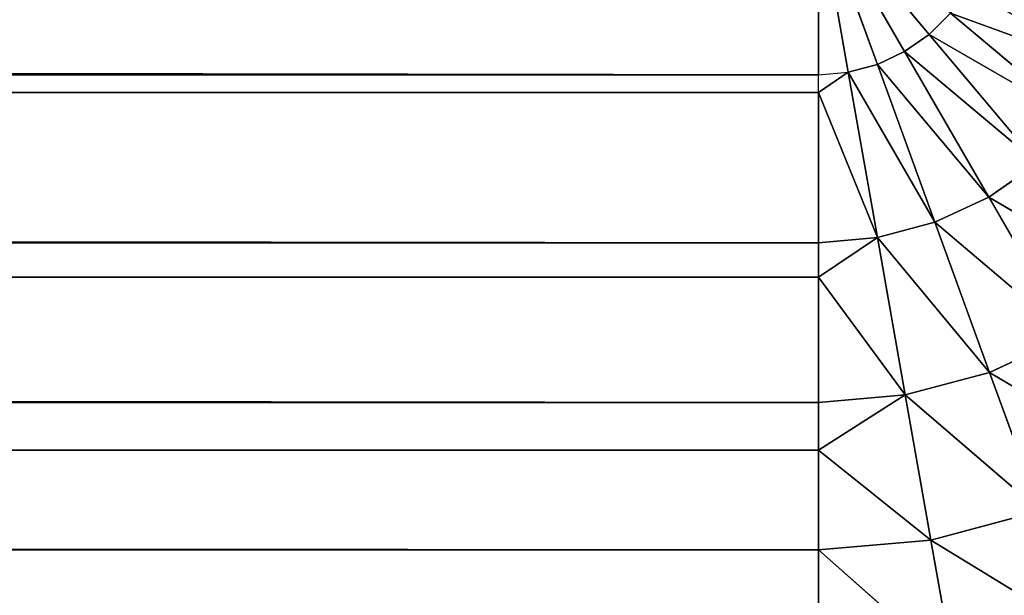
# Model space of a CAD drawing. Extents: x 0 to 500, y 0 to 420.
# Tile 167 of 256: x 490.55 to 495.01, y 2.68 to 5.3. Entities that reach past the tile are written whole.
import ezdxf

# ---------------------------------------------------------------- set-up
doc = ezdxf.new("R2010")
doc.units = 0
doc.header["$LTSCALE"] = 25.4
doc.layers.get('0').update_dxf_attribs({"linetype": 'CONTINUOUS'})

# ---------------------------------------------------------------- blocks, each defined once
blk = doc.blocks.new('5902539864175_-_S_STL')
at = {"color": 0}
for p, q in [((5.8292, 103, 414.1707), (494.1707, 102.9384, 414.9532)), ((5.8292, 103, 414.1707), (494.1707, 102.9384, 414.9532)), ((494.1707, 102.9384, 414.9532), (494.1707, 103, 414.1707)), ((494.1707, 102.9384, 414.9532), (494.1707, 103, 414.1707)), ((494.3066, 102.9384, 414.9413), (494.1707, 103, 414.1707)), ((494.4384, 102.9384, 414.9061), (494.1707, 103, 414.1707)), ((494.3066, 102.9384, 414.9413), (494.1707, 103, 414.1707)), ((494.1707, 103, 414.1707), (494.6737, 102.9384, 414.7702)), ((494.562, 102.9384, 414.8484), (494.1707, 103, 414.1707)), ((494.4384, 102.9384, 414.9061), (494.1707, 103, 414.1707)), ((494.1707, 103, 414.1707), (494.6737, 102.9384, 414.7702)), ((494.562, 102.9384, 414.8484), (494.1707, 103, 414.1707)), ((5.8292, 102.9384, 414.9532), (494.1707, 102.9384, 414.9532)), ((5.8292, 102.9384, 414.9532), (494.1707, 102.9249, 415.0342)), ((5.8292, 102.9384, 414.9532), (494.1707, 102.9384, 414.9532)), ((5.8292, 102.9384, 414.9532), (494.1707, 102.9249, 415.0342)), ((5.8292, 102.9249, 415.0342), (494.1707, 102.9249, 415.0342)), ((5.8292, 102.9249, 415.0342), (494.1707, 102.7551, 415.7165)), ((5.8292, 102.9249, 415.0342), (494.1707, 102.9249, 415.0342)), ((5.8292, 102.9249, 415.0342), (494.1707, 102.7551, 415.7165)), ((494.1707, 102.9249, 415.0342), (494.1707, 102.9384, 414.9532)), ((494.1707, 102.9384, 414.9532), (494.3066, 102.9384, 414.9413)), ((494.1707, 102.9249, 415.0342), (494.3066, 102.9384, 414.9413)), ((494.1707, 102.7551, 415.7165), (494.1707, 102.9249, 415.0342)), ((494.1707, 102.9249, 415.0342), (494.4392, 102.7551, 415.693)), ((494.1707, 102.7551, 415.7165), (494.1707, 102.9249, 415.0342)), ((494.1707, 102.9249, 415.0342), (494.4392, 102.7551, 415.693)), ((494.3066, 102.9384, 414.9413), (494.4384, 102.9384, 414.9061)), ((494.3066, 102.9384, 414.9413), (494.4384, 102.9384, 414.9061)), ((494.3066, 102.9384, 414.9413), (494.6994, 102.7551, 415.6232)), ((494.3066, 102.9384, 414.9413), (494.4392, 102.7551, 415.693)), ((494.3066, 102.9384, 414.9413), (494.6994, 102.7551, 415.6232)), ((494.3066, 102.9384, 414.9413), (494.4392, 102.7551, 415.693)), ((494.562, 102.9384, 414.8484), (494.4384, 102.9384, 414.9061)), ((494.4384, 102.9384, 414.9061), (494.9436, 102.7551, 415.5094)), ((494.4384, 102.9384, 414.9061), (494.6994, 102.7551, 415.6232)), ((494.562, 102.9384, 414.8484), (494.4384, 102.9384, 414.9061)), ((494.4384, 102.9384, 414.9061), (494.9436, 102.7551, 415.5094)), ((494.4384, 102.9384, 414.9061), (494.6994, 102.7551, 415.6232)), ((495.1643, 102.7551, 415.3548), (494.562, 102.9384, 414.8484)), ((494.562, 102.9384, 414.8484), (494.9436, 102.7551, 415.5094)), ((494.562, 102.9384, 414.8484), (494.9436, 102.7551, 415.5094)), ((494.6737, 102.9384, 414.7702), (494.562, 102.9384, 414.8484)), ((494.6737, 102.9384, 414.7702), (494.562, 102.9384, 414.8484)), ((495.1643, 102.7551, 415.3548), (494.562, 102.9384, 414.8484)), ((494.7702, 102.9384, 414.6737), (494.6737, 102.9384, 414.7702)), ((494.6737, 102.9384, 414.7702), (495.3548, 102.7551, 415.1643)), ((494.7702, 102.9384, 414.6737), (494.6737, 102.9384, 414.7702)), ((494.6737, 102.9384, 414.7702), (495.1643, 102.7551, 415.3548)), ((494.6737, 102.9384, 414.7702), (495.3548, 102.7551, 415.1643)), ((494.6737, 102.9384, 414.7702), (495.1643, 102.7551, 415.3548)), ((494.7702, 102.9384, 414.6737), (495.5094, 102.7551, 414.9436)), ((494.7702, 102.9384, 414.6737), (495.3548, 102.7551, 415.1643)), ((494.7702, 102.9384, 414.6737), (495.5094, 102.7551, 414.9436)), ((494.7702, 102.9384, 414.6737), (495.3548, 102.7551, 415.1643)), ((5.8292, 102.7551, 415.7165), (494.1707, 102.7551, 415.7165)), ((5.8292, 102.7551, 415.7165), (494.1707, 102.7018, 415.8717)), ((5.8292, 102.7551, 415.7165), (494.1707, 102.7551, 415.7165)), ((5.8292, 102.7551, 415.7165), (494.1707, 102.7018, 415.8717)), ((494.1707, 102.7018, 415.8717), (494.1707, 102.7551, 415.7165)), ((494.1707, 102.7551, 415.7165), (494.4392, 102.7551, 415.693)), ((494.1707, 102.7551, 415.7165), (494.4392, 102.7551, 415.693)), ((494.1707, 102.7018, 415.8717), (494.1707, 102.7551, 415.7165)), ((494.1707, 102.7018, 415.8717), (494.4392, 102.7551, 415.693)), ((494.1707, 102.7018, 415.8717), (494.4392, 102.7551, 415.693)), ((494.4392, 102.7551, 415.693), (494.6994, 102.7551, 415.6232)), ((494.4392, 102.7551, 415.693), (494.9474, 102.4546, 416.3046)), ((494.4392, 102.7551, 415.693), (494.5651, 102.4546, 416.4071)), ((494.4392, 102.7551, 415.693), (494.6994, 102.7551, 415.6232)), ((494.4392, 102.7551, 415.693), (494.9474, 102.4546, 416.3046)), ((494.4392, 102.7551, 415.693), (494.5651, 102.4546, 416.4071)), ((494.6994, 102.7551, 415.6232), (494.9436, 102.7551, 415.5094)), ((494.6994, 102.7551, 415.6232), (495.3062, 102.4546, 416.1373)), ((494.6994, 102.7551, 415.6232), (494.9474, 102.4546, 416.3046)), ((494.6994, 102.7551, 415.6232), (494.9436, 102.7551, 415.5094)), ((494.6994, 102.7551, 415.6232), (495.3062, 102.4546, 416.1373)), ((494.6994, 102.7551, 415.6232), (494.9474, 102.4546, 416.3046)), ((494.9436, 102.7551, 415.5094), (495.1643, 102.7551, 415.3548)), ((494.9436, 102.7551, 415.5094), (495.1643, 102.7551, 415.3548)), ((494.9436, 102.7551, 415.5094), (495.6304, 102.4546, 415.9103)), ((494.9436, 102.7551, 415.5094), (495.3062, 102.4546, 416.1373)), ((494.9436, 102.7551, 415.5094), (495.6304, 102.4546, 415.9103)), ((494.9436, 102.7551, 415.5094), (495.3062, 102.4546, 416.1373)), ((5.8292, 102.7018, 415.8717), (494.1707, 102.7018, 415.8717)), ((5.8292, 102.7018, 415.8717), (494.1707, 102.4546, 416.4416)), ((5.8292, 102.7018, 415.8717), (494.1707, 102.7018, 415.8717)), ((5.8292, 102.7018, 415.8717), (494.1707, 102.4546, 416.4416)), ((494.1707, 102.4546, 416.4416), (494.1707, 102.7018, 415.8717)), ((494.1707, 102.7018, 415.8717), (494.5651, 102.4546, 416.4071)), ((494.1707, 102.7018, 415.8717), (494.5651, 102.4546, 416.4071)), ((494.1707, 102.4546, 416.4416), (494.1707, 102.7018, 415.8717)), ((5.8292, 102.4546, 416.4416), (494.1707, 102.4546, 416.4416)), ((5.8292, 102.4546, 416.4416), (494.1707, 102.3374, 416.6581)), ((5.8292, 102.4546, 416.4416), (494.1707, 102.4546, 416.4416)), ((5.8292, 102.4546, 416.4416), (494.1707, 102.3374, 416.6581)), ((494.1707, 102.3374, 416.6581), (494.1707, 102.4546, 416.4416)), ((494.1707, 102.4546, 416.4416), (494.5651, 102.4546, 416.4071)), ((494.1707, 102.4546, 416.4416), (494.5651, 102.4546, 416.4071)), ((494.1707, 102.3374, 416.6581), (494.1707, 102.4546, 416.4416)), ((494.1707, 102.3374, 416.6581), (494.5651, 102.4546, 416.4071)), ((494.1707, 102.3374, 416.6581), (494.5651, 102.4546, 416.4071)), ((494.5651, 102.4546, 416.4071), (494.9474, 102.4546, 416.3046)), ((494.5651, 102.4546, 416.4071), (495.1763, 102.0443, 416.9334)), ((494.5651, 102.4546, 416.4071), (494.6813, 102.0443, 417.0661)), ((494.5651, 102.4546, 416.4071), (494.9474, 102.4546, 416.3046)), ((494.5651, 102.4546, 416.4071), (495.1763, 102.0443, 416.9334)), ((494.5651, 102.4546, 416.4071), (494.6813, 102.0443, 417.0661)), ((494.9474, 102.4546, 416.3046), (495.3062, 102.4546, 416.1373)), ((494.9474, 102.4546, 416.3046), (495.6407, 102.0443, 416.7169)), ((494.9474, 102.4546, 416.3046), (495.1763, 102.0443, 416.9334)), ((494.9474, 102.4546, 416.3046), (495.3062, 102.4546, 416.1373)), ((494.9474, 102.4546, 416.3046), (495.6407, 102.0443, 416.7169)), ((494.9474, 102.4546, 416.3046), (495.1763, 102.0443, 416.9334)), ((5.8292, 102.3374, 416.6581), (494.1707, 102.3374, 416.6581)), ((5.8292, 102.3374, 416.6581), (494.1707, 102.0443, 417.1107)), ((5.8292, 102.3374, 416.6581), (494.1707, 102.3374, 416.6581)), ((5.8292, 102.3374, 416.6581), (494.1707, 102.0443, 417.1107)), ((494.1707, 102.0443, 417.1107), (494.1707, 102.3374, 416.6581)), ((494.1707, 102.3374, 416.6581), (494.6813, 102.0443, 417.0661)), ((494.1707, 102.3374, 416.6581), (494.6813, 102.0443, 417.0661)), ((494.1707, 102.0443, 417.1107), (494.1707, 102.3374, 416.6581)), ((5.8292, 102.0443, 417.1107), (494.1707, 102.0443, 417.1107)), ((5.8292, 102.0443, 417.1107), (494.1707, 102.0443, 417.1107)), ((494.1707, 101.8427, 417.3698), (494.1707, 102.0443, 417.1107)), ((494.1707, 102.0443, 417.1107), (494.6813, 102.0443, 417.0661)), ((494.1707, 102.0443, 417.1107), (494.6813, 102.0443, 417.0661)), ((494.1707, 102.0443, 417.1107), (494.7849, 101.5344, 417.6537)), ((494.1707, 102.0443, 417.1107), (494.7849, 101.5344, 417.6537)), ((494.1707, 101.8427, 417.3698), (494.1707, 102.0443, 417.1107)), ((494.6813, 102.0443, 417.0661), (495.1763, 102.0443, 416.9334)), ((494.6813, 102.0443, 417.0661), (495.3804, 101.5344, 417.4941)), ((494.6813, 102.0443, 417.0661), (494.7849, 101.5344, 417.6537)), ((494.6813, 102.0443, 417.0661), (495.1763, 102.0443, 416.9334)), ((494.6813, 102.0443, 417.0661), (495.3804, 101.5344, 417.4941)), ((494.6813, 102.0443, 417.0661), (494.7849, 101.5344, 417.6537))]:
    blk.add_line(p, q, dxfattribs=at)
mesh = blk.add_polyface(dxfattribs=at)
corners = [(494.1707, 102.9384, 414.9532), (494.1707, 103, 414.1707), (5.8292, 103, 414.1707)]
mesh.append_faces([[corners[k] for k in face] for face in [(0, 1, 2)]], dxfattribs={"color": 0})
mesh = blk.add_polyface(dxfattribs=at)
corners = [(494.1707, 102.9384, 414.9532), (5.8292, 103, 414.1707), (5.8292, 102.9384, 414.9532)]
mesh.append_faces([[corners[k] for k in face] for face in [(0, 1, 2)]], dxfattribs={"color": 0})
mesh = blk.add_polyface(dxfattribs=at)
corners = [(494.1707, 102.9384, 414.9532), (494.3066, 102.9384, 414.9413), (494.1707, 103, 414.1707)]
mesh.append_faces([[corners[k] for k in face] for face in [(0, 1, 2)]], dxfattribs={"color": 0})
mesh = blk.add_polyface(dxfattribs=at)
corners = [(494.3066, 102.9384, 414.9413), (494.4384, 102.9384, 414.9061), (494.1707, 103, 414.1707)]
mesh.append_faces([[corners[k] for k in face] for face in [(0, 1, 2)]], dxfattribs={"color": 0})
mesh = blk.add_polyface(dxfattribs=at)
corners = [(494.6737, 102.9384, 414.7702), (494.7702, 102.9384, 414.6737), (494.1707, 103, 414.1707)]
mesh.append_faces([[corners[k] for k in face] for face in [(0, 1, 2)]], dxfattribs={"color": 0})
mesh = blk.add_polyface(dxfattribs=at)
corners = [(494.4384, 102.9384, 414.9061), (494.562, 102.9384, 414.8484), (494.1707, 103, 414.1707)]
mesh.append_faces([[corners[k] for k in face] for face in [(0, 1, 2)]], dxfattribs={"color": 0})
mesh = blk.add_polyface(dxfattribs=at)
corners = [(494.562, 102.9384, 414.8484), (494.6737, 102.9384, 414.7702), (494.1707, 103, 414.1707)]
mesh.append_faces([[corners[k] for k in face] for face in [(0, 1, 2)]], dxfattribs={"color": 0})
mesh = blk.add_polyface(dxfattribs=at)
corners = [(494.1707, 102.9249, 415.0342), (494.1707, 102.9384, 414.9532), (5.8292, 102.9384, 414.9532)]
mesh.append_faces([[corners[k] for k in face] for face in [(0, 1, 2)]], dxfattribs={"color": 0})
mesh = blk.add_polyface(dxfattribs=at)
corners = [(494.1707, 102.9249, 415.0342), (5.8292, 102.9384, 414.9532), (5.8292, 102.9249, 415.0342)]
mesh.append_faces([[corners[k] for k in face] for face in [(0, 1, 2)]], dxfattribs={"color": 0})
mesh = blk.add_polyface(dxfattribs=at)
corners = [(494.1707, 102.7551, 415.7165), (494.1707, 102.9249, 415.0342), (5.8292, 102.9249, 415.0342)]
mesh.append_faces([[corners[k] for k in face] for face in [(0, 1, 2)]], dxfattribs={"color": 0})
mesh = blk.add_polyface(dxfattribs=at)
corners = [(494.1707, 102.7551, 415.7165), (5.8292, 102.9249, 415.0342), (5.8292, 102.7551, 415.7165)]
mesh.append_faces([[corners[k] for k in face] for face in [(0, 1, 2)]], dxfattribs={"color": 0})
mesh = blk.add_polyface(dxfattribs=at)
corners = [(494.4392, 102.7551, 415.693), (494.3066, 102.9384, 414.9413), (494.1707, 102.9249, 415.0342)]
mesh.append_faces([[corners[k] for k in face] for face in [(0, 1, 2)]], dxfattribs={"color": 0})
mesh = blk.add_polyface(dxfattribs=at)
corners = [(494.1707, 102.7551, 415.7165), (494.4392, 102.7551, 415.693), (494.1707, 102.9249, 415.0342)]
mesh.append_faces([[corners[k] for k in face] for face in [(0, 1, 2)]], dxfattribs={"color": 0})
mesh = blk.add_polyface(dxfattribs=at)
corners = [(494.6994, 102.7551, 415.6232), (494.4384, 102.9384, 414.9061), (494.3066, 102.9384, 414.9413)]
mesh.append_faces([[corners[k] for k in face] for face in [(0, 1, 2)]], dxfattribs={"color": 0})
mesh = blk.add_polyface(dxfattribs=at)
corners = [(494.4392, 102.7551, 415.693), (494.6994, 102.7551, 415.6232), (494.3066, 102.9384, 414.9413)]
mesh.append_faces([[corners[k] for k in face] for face in [(0, 1, 2)]], dxfattribs={"color": 0})
mesh = blk.add_polyface(dxfattribs=at)
corners = [(494.9436, 102.7551, 415.5094), (494.562, 102.9384, 414.8484), (494.4384, 102.9384, 414.9061)]
mesh.append_faces([[corners[k] for k in face] for face in [(0, 1, 2)]], dxfattribs={"color": 0})
mesh = blk.add_polyface(dxfattribs=at)
corners = [(494.6994, 102.7551, 415.6232), (494.9436, 102.7551, 415.5094), (494.4384, 102.9384, 414.9061)]
mesh.append_faces([[corners[k] for k in face] for face in [(0, 1, 2)]], dxfattribs={"color": 0})
mesh = blk.add_polyface(dxfattribs=at)
corners = [(494.9436, 102.7551, 415.5094), (495.1643, 102.7551, 415.3548), (494.562, 102.9384, 414.8484)]
mesh.append_faces([[corners[k] for k in face] for face in [(0, 1, 2)]], dxfattribs={"color": 0})
mesh = blk.add_polyface(dxfattribs=at)
corners = [(495.1643, 102.7551, 415.3548), (494.6737, 102.9384, 414.7702), (494.562, 102.9384, 414.8484)]
mesh.append_faces([[corners[k] for k in face] for face in [(0, 1, 2)]], dxfattribs={"color": 0})
mesh = blk.add_polyface(dxfattribs=at)
corners = [(495.3548, 102.7551, 415.1643), (494.7702, 102.9384, 414.6737), (494.6737, 102.9384, 414.7702)]
mesh.append_faces([[corners[k] for k in face] for face in [(0, 1, 2)]], dxfattribs={"color": 0})
mesh = blk.add_polyface(dxfattribs=at)
corners = [(495.1643, 102.7551, 415.3548), (495.3548, 102.7551, 415.1643), (494.6737, 102.9384, 414.7702)]
mesh.append_faces([[corners[k] for k in face] for face in [(0, 1, 2)]], dxfattribs={"color": 0})
mesh = blk.add_polyface(dxfattribs=at)
corners = [(495.5094, 102.7551, 414.9436), (494.8484, 102.9384, 414.562), (494.7702, 102.9384, 414.6737)]
mesh.append_faces([[corners[k] for k in face] for face in [(0, 1, 2)]], dxfattribs={"color": 0})
mesh = blk.add_polyface(dxfattribs=at)
corners = [(495.3548, 102.7551, 415.1643), (495.5094, 102.7551, 414.9436), (494.7702, 102.9384, 414.6737)]
mesh.append_faces([[corners[k] for k in face] for face in [(0, 1, 2)]], dxfattribs={"color": 0})
mesh = blk.add_polyface(dxfattribs=at)
corners = [(495.5094, 102.7551, 414.9436), (495.6233, 102.7551, 414.6994), (494.8484, 102.9384, 414.562)]
mesh.append_faces([[corners[k] for k in face] for face in [(0, 1, 2)]], dxfattribs={"color": 0})
mesh = blk.add_polyface(dxfattribs=at)
corners = [(494.1707, 102.7018, 415.8717), (494.1707, 102.7551, 415.7165), (5.8292, 102.7551, 415.7165)]
mesh.append_faces([[corners[k] for k in face] for face in [(0, 1, 2)]], dxfattribs={"color": 0})
mesh = blk.add_polyface(dxfattribs=at)
corners = [(494.1707, 102.7018, 415.8717), (5.8292, 102.7551, 415.7165), (5.8292, 102.7018, 415.8717)]
mesh.append_faces([[corners[k] for k in face] for face in [(0, 1, 2)]], dxfattribs={"color": 0})
mesh = blk.add_polyface(dxfattribs=at)
corners = [(494.1707, 102.7018, 415.8717), (494.4392, 102.7551, 415.693), (494.1707, 102.7551, 415.7165)]
mesh.append_faces([[corners[k] for k in face] for face in [(0, 1, 2)]], dxfattribs={"color": 0})
mesh = blk.add_polyface(dxfattribs=at)
corners = [(494.5651, 102.4546, 416.4071), (494.4392, 102.7551, 415.693), (494.1707, 102.7018, 415.8717)]
mesh.append_faces([[corners[k] for k in face] for face in [(0, 1, 2)]], dxfattribs={"color": 0})
mesh = blk.add_polyface(dxfattribs=at)
corners = [(494.9474, 102.4546, 416.3046), (494.6994, 102.7551, 415.6232), (494.4392, 102.7551, 415.693)]
mesh.append_faces([[corners[k] for k in face] for face in [(0, 1, 2)]], dxfattribs={"color": 0})
mesh = blk.add_polyface(dxfattribs=at)
corners = [(494.5651, 102.4546, 416.4071), (494.9474, 102.4546, 416.3046), (494.4392, 102.7551, 415.693)]
mesh.append_faces([[corners[k] for k in face] for face in [(0, 1, 2)]], dxfattribs={"color": 0})
mesh = blk.add_polyface(dxfattribs=at)
corners = [(495.3062, 102.4546, 416.1373), (494.9436, 102.7551, 415.5094), (494.6994, 102.7551, 415.6232)]
mesh.append_faces([[corners[k] for k in face] for face in [(0, 1, 2)]], dxfattribs={"color": 0})
mesh = blk.add_polyface(dxfattribs=at)
corners = [(494.9474, 102.4546, 416.3046), (495.3062, 102.4546, 416.1373), (494.6994, 102.7551, 415.6232)]
mesh.append_faces([[corners[k] for k in face] for face in [(0, 1, 2)]], dxfattribs={"color": 0})
mesh = blk.add_polyface(dxfattribs=at)
corners = [(495.6304, 102.4546, 415.9103), (495.1643, 102.7551, 415.3548), (494.9436, 102.7551, 415.5094)]
mesh.append_faces([[corners[k] for k in face] for face in [(0, 1, 2)]], dxfattribs={"color": 0})
mesh = blk.add_polyface(dxfattribs=at)
corners = [(495.3062, 102.4546, 416.1373), (495.6304, 102.4546, 415.9103), (494.9436, 102.7551, 415.5094)]
mesh.append_faces([[corners[k] for k in face] for face in [(0, 1, 2)]], dxfattribs={"color": 0})
mesh = blk.add_polyface(dxfattribs=at)
corners = [(494.1707, 102.4546, 416.4416), (494.1707, 102.7018, 415.8717), (5.8292, 102.7018, 415.8717)]
mesh.append_faces([[corners[k] for k in face] for face in [(0, 1, 2)]], dxfattribs={"color": 0})
mesh = blk.add_polyface(dxfattribs=at)
corners = [(494.1707, 102.4546, 416.4416), (5.8292, 102.7018, 415.8717), (5.8292, 102.4546, 416.4416)]
mesh.append_faces([[corners[k] for k in face] for face in [(0, 1, 2)]], dxfattribs={"color": 0})
mesh = blk.add_polyface(dxfattribs=at)
corners = [(494.1707, 102.4546, 416.4416), (494.5651, 102.4546, 416.4071), (494.1707, 102.7018, 415.8717)]
mesh.append_faces([[corners[k] for k in face] for face in [(0, 1, 2)]], dxfattribs={"color": 0})
mesh = blk.add_polyface(dxfattribs=at)
corners = [(494.1707, 102.3374, 416.6581), (494.1707, 102.4546, 416.4416), (5.8292, 102.4546, 416.4416)]
mesh.append_faces([[corners[k] for k in face] for face in [(0, 1, 2)]], dxfattribs={"color": 0})
mesh = blk.add_polyface(dxfattribs=at)
corners = [(494.1707, 102.3374, 416.6581), (5.8292, 102.4546, 416.4416), (5.8292, 102.3374, 416.6581)]
mesh.append_faces([[corners[k] for k in face] for face in [(0, 1, 2)]], dxfattribs={"color": 0})
mesh = blk.add_polyface(dxfattribs=at)
corners = [(494.1707, 102.3374, 416.6581), (494.5651, 102.4546, 416.4071), (494.1707, 102.4546, 416.4416)]
mesh.append_faces([[corners[k] for k in face] for face in [(0, 1, 2)]], dxfattribs={"color": 0})
mesh = blk.add_polyface(dxfattribs=at)
corners = [(494.6813, 102.0443, 417.0661), (494.5651, 102.4546, 416.4071), (494.1707, 102.3374, 416.6581)]
mesh.append_faces([[corners[k] for k in face] for face in [(0, 1, 2)]], dxfattribs={"color": 0})
mesh = blk.add_polyface(dxfattribs=at)
corners = [(495.1763, 102.0443, 416.9334), (494.9474, 102.4546, 416.3046), (494.5651, 102.4546, 416.4071)]
mesh.append_faces([[corners[k] for k in face] for face in [(0, 1, 2)]], dxfattribs={"color": 0})
mesh = blk.add_polyface(dxfattribs=at)
corners = [(494.6813, 102.0443, 417.0661), (495.1763, 102.0443, 416.9334), (494.5651, 102.4546, 416.4071)]
mesh.append_faces([[corners[k] for k in face] for face in [(0, 1, 2)]], dxfattribs={"color": 0})
mesh = blk.add_polyface(dxfattribs=at)
corners = [(495.6407, 102.0443, 416.7169), (495.3062, 102.4546, 416.1373), (494.9474, 102.4546, 416.3046)]
mesh.append_faces([[corners[k] for k in face] for face in [(0, 1, 2)]], dxfattribs={"color": 0})
mesh = blk.add_polyface(dxfattribs=at)
corners = [(495.1763, 102.0443, 416.9334), (495.6407, 102.0443, 416.7169), (494.9474, 102.4546, 416.3046)]
mesh.append_faces([[corners[k] for k in face] for face in [(0, 1, 2)]], dxfattribs={"color": 0})
mesh = blk.add_polyface(dxfattribs=at)
corners = [(494.1707, 102.0443, 417.1107), (494.1707, 102.3374, 416.6581), (5.8292, 102.3374, 416.6581)]
mesh.append_faces([[corners[k] for k in face] for face in [(0, 1, 2)]], dxfattribs={"color": 0})
mesh = blk.add_polyface(dxfattribs=at)
corners = [(494.1707, 102.0443, 417.1107), (5.8292, 102.3374, 416.6581), (5.8292, 102.0443, 417.1107)]
mesh.append_faces([[corners[k] for k in face] for face in [(0, 1, 2)]], dxfattribs={"color": 0})
mesh = blk.add_polyface(dxfattribs=at)
corners = [(494.1707, 102.0443, 417.1107), (494.6813, 102.0443, 417.0661), (494.1707, 102.3374, 416.6581)]
mesh.append_faces([[corners[k] for k in face] for face in [(0, 1, 2)]], dxfattribs={"color": 0})
mesh = blk.add_polyface(dxfattribs=at)
corners = [(494.1707, 101.8427, 417.3698), (494.1707, 102.0443, 417.1107), (5.8292, 102.0443, 417.1107)]
mesh.append_faces([[corners[k] for k in face] for face in [(0, 1, 2)]], dxfattribs={"color": 0})
mesh = blk.add_polyface(dxfattribs=at)
corners = [(494.1707, 101.8427, 417.3698), (5.8292, 102.0443, 417.1107), (5.8292, 101.8427, 417.3698)]
mesh.append_faces([[corners[k] for k in face] for face in [(0, 1, 2)]], dxfattribs={"color": 0})
mesh = blk.add_polyface(dxfattribs=at)
corners = [(494.7849, 101.5344, 417.6537), (494.6813, 102.0443, 417.0661), (494.1707, 102.0443, 417.1107)]
mesh.append_faces([[corners[k] for k in face] for face in [(0, 1, 2)]], dxfattribs={"color": 0})
mesh = blk.add_polyface(dxfattribs=at)
corners = [(494.7849, 101.5344, 417.6537), (494.1707, 102.0443, 417.1107), (494.1707, 101.8427, 417.3698)]
mesh.append_faces([[corners[k] for k in face] for face in [(0, 1, 2)]], dxfattribs={"color": 0})
mesh = blk.add_polyface(dxfattribs=at)
corners = [(495.3804, 101.5344, 417.4941), (495.1763, 102.0443, 416.9334), (494.6813, 102.0443, 417.0661)]
mesh.append_faces([[corners[k] for k in face] for face in [(0, 1, 2)]], dxfattribs={"color": 0})
mesh = blk.add_polyface(dxfattribs=at)
corners = [(494.7849, 101.5344, 417.6537), (495.3804, 101.5344, 417.4941), (494.6813, 102.0443, 417.0661)]
mesh.append_faces([[corners[k] for k in face] for face in [(0, 1, 2)]], dxfattribs={"color": 0})

msp = doc.modelspace()

# ---------------------------------------------------------------- block references
at = {"color": 254, "extrusion": (0, -1, -5.55112e-17)}
msp.add_blockref('5902539864175_-_S_STL', (0, 0, -420), dxfattribs=at)

doc.saveas('drawing.dxf')
